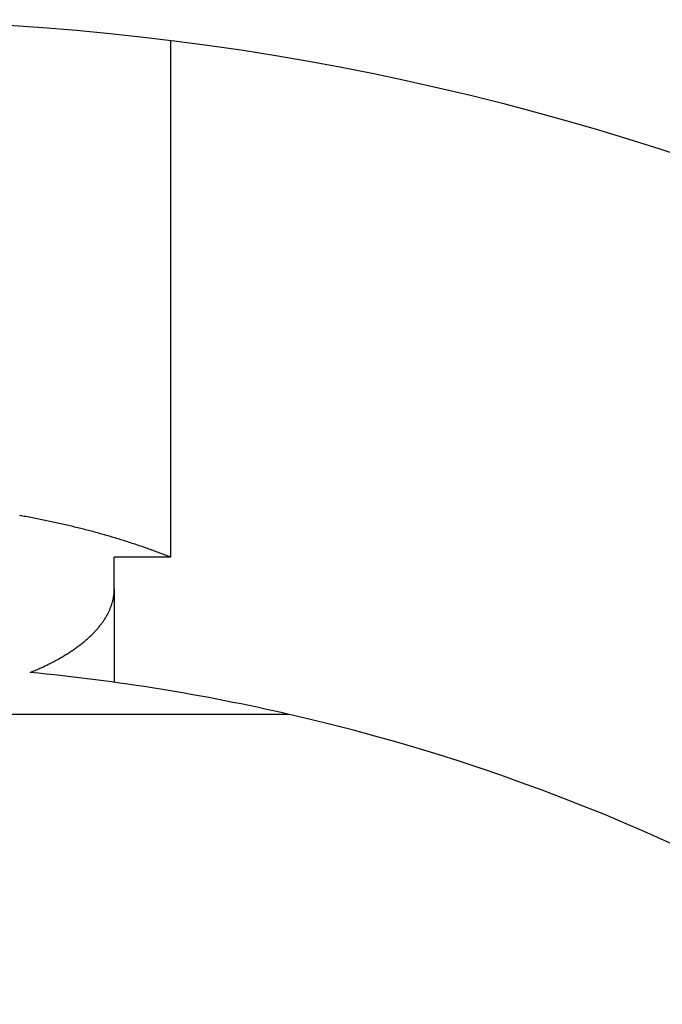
# Model space of a CAD drawing. Extents: x -140 to 296, y -140 to 296.
# Tile 6 of 15: x 9 to 40, y 82 to 130. Entities that reach past the tile are written whole.
import ezdxf

# ---------------------------------------------------------------- set-up
doc = ezdxf.new("R2010")
doc.units = 0
doc.header["$LTSCALE"] = 10
doc.layers.get('0').update_dxf_attribs({"linetype": 'CONTINUOUS'})

msp = doc.modelspace()

# ---------------------------------------------------------------- linework, layer by layer
for p, q in [((16.248, 128.981), (16.248, 103.694)), ((16.248, 103.694), (13.5, 103.694)), ((13.5, 102.152), (13.5, 103.694)), ((13.5, 102.152), (13.5, 97.57)), ((22.051, 96), (-22.051, 96))]:
    msp.add_line(p, q)
for points in [[(16.248, 103.694, 0), (16.184, 103.72, 0), (16.119, 103.745, 0), (16.054, 103.771, 0), (15.989, 103.796, 0), (15.924, 103.821, 0), (15.859, 103.846, 0), (15.794, 103.871, 0), (15.728, 103.896, 0), (15.662, 103.921, 0), (15.596, 103.945, 0), (15.53, 103.97, 0), (15.464, 103.994, 0), (15.397, 104.019, 0), (15.331, 104.043, 0), (15.264, 104.067, 0), (15.197, 104.091, 0), (15.129, 104.115, 0), (15.062, 104.139, 0), (14.994, 104.162, 0), (14.927, 104.186, 0), (14.859, 104.209, 0), (14.79, 104.233, 0), (14.722, 104.256, 0), (14.654, 104.279, 0), (14.585, 104.302, 0), (14.517, 104.325, 0), (14.448, 104.348, 0), (14.379, 104.371, 0), (14.309, 104.393, 0), (14.24, 104.416, 0), (14.17, 104.438, 0), (14.101, 104.461, 0), (14.03, 104.483, 0), (13.96, 104.505, 0), (13.89, 104.527, 0), (13.82, 104.549, 0), (13.749, 104.571, 0), (13.679, 104.592, 0), (13.608, 104.614, 0), (13.537, 104.635, 0), (13.466, 104.656, 0), (13.394, 104.678, 0), (13.323, 104.699, 0), (13.251, 104.72, 0), (13.179, 104.74, 0), (13.107, 104.761, 0), (13.035, 104.782, 0), (12.963, 104.802, 0), (12.891, 104.823, 0), (12.818, 104.843, 0), (12.745, 104.863, 0), (12.673, 104.883, 0), (12.6, 104.903, 0), (12.527, 104.923, 0), (12.453, 104.943, 0), (12.38, 104.962, 0), (12.306, 104.982, 0), (12.233, 105.001, 0), (12.159, 105.02, 0), (12.085, 105.039, 0), (12.011, 105.058, 0), (11.937, 105.077, 0), (11.862, 105.096, 0), (11.788, 105.115, 0), (11.713, 105.133, 0), (11.638, 105.152, 0), (11.563, 105.17, 0), (11.488, 105.188, 0), (11.413, 105.206, 0), (11.338, 105.224, 0), (11.262, 105.242, 0), (11.187, 105.26, 0), (11.111, 105.277, 0), (11.036, 105.295, 0), (10.96, 105.312, 0), (10.883, 105.329, 0), (10.807, 105.346, 0), (10.731, 105.363, 0), (10.655, 105.38, 0), (10.578, 105.397, 0), (10.501, 105.414, 0), (10.425, 105.43, 0), (10.348, 105.446, 0), (10.271, 105.463, 0), (10.193, 105.479, 0), (10.116, 105.495, 0), (10.039, 105.511, 0), (9.961, 105.527, 0), (9.884, 105.542, 0), (9.806, 105.558, 0), (9.728, 105.573, 0), (9.65, 105.588, 0), (9.572, 105.604, 0), (9.494, 105.619, 0), (9.416, 105.634, 0), (9.337, 105.648, 0), (9.259, 105.663, 0), (9.18, 105.678, 0), (9.101, 105.692, 0), (9.023, 105.706, 0), (8.944, 105.72, 0), (8.865, 105.734, 0)], [(9.387, 98.052, 0), (9.448, 98.077, 0), (9.508, 98.102, 0), (9.568, 98.127, 0), (9.628, 98.152, 0), (9.687, 98.178, 0), (9.745, 98.204, 0), (9.804, 98.23, 0), (9.862, 98.255, 0), (9.919, 98.282, 0), (9.976, 98.308, 0), (10.033, 98.335, 0), (10.089, 98.361, 0), (10.146, 98.388, 0), (10.201, 98.415, 0), (10.256, 98.442, 0), (10.311, 98.469, 0), (10.366, 98.497, 0), (10.419, 98.524, 0), (10.473, 98.552, 0), (10.526, 98.58, 0), (10.579, 98.608, 0), (10.631, 98.636, 0), (10.683, 98.664, 0), (10.735, 98.692, 0), (10.786, 98.721, 0), (10.836, 98.749, 0), (10.887, 98.778, 0), (10.936, 98.807, 0), (10.986, 98.836, 0), (11.035, 98.865, 0), (11.083, 98.894, 0), (11.131, 98.924, 0), (11.179, 98.953, 0), (11.226, 98.983, 0), (11.273, 99.013, 0), (11.319, 99.043, 0), (11.365, 99.073, 0), (11.411, 99.103, 0), (11.456, 99.133, 0), (11.5, 99.164, 0), (11.544, 99.194, 0), (11.588, 99.225, 0), (11.631, 99.255, 0), (11.674, 99.286, 0), (11.716, 99.317, 0), (11.758, 99.348, 0), (11.799, 99.379, 0), (11.84, 99.411, 0), (11.88, 99.442, 0), (11.92, 99.474, 0), (11.96, 99.505, 0), (11.999, 99.537, 0), (12.037, 99.569, 0), (12.075, 99.601, 0), (12.113, 99.633, 0), (12.15, 99.665, 0), (12.187, 99.697, 0), (12.223, 99.729, 0), (12.258, 99.762, 0), (12.293, 99.794, 0), (12.328, 99.827, 0), (12.362, 99.859, 0), (12.396, 99.892, 0), (12.429, 99.925, 0), (12.462, 99.958, 0), (12.494, 99.991, 0), (12.526, 100.024, 0), (12.557, 100.057, 0), (12.588, 100.091, 0), (12.619, 100.124, 0), (12.648, 100.158, 0), (12.678, 100.191, 0), (12.707, 100.225, 0), (12.735, 100.258, 0), (12.763, 100.292, 0), (12.79, 100.326, 0), (12.817, 100.36, 0), (12.843, 100.394, 0), (12.869, 100.428, 0), (12.894, 100.462, 0), (12.919, 100.496, 0), (12.943, 100.53, 0), (12.967, 100.565, 0), (12.99, 100.599, 0), (13.013, 100.633, 0), (13.035, 100.668, 0), (13.057, 100.703, 0), (13.078, 100.737, 0), (13.099, 100.772, 0), (13.119, 100.806, 0), (13.139, 100.841, 0), (13.158, 100.876, 0), (13.177, 100.911, 0), (13.195, 100.946, 0), (13.213, 100.981, 0), (13.23, 101.016, 0), (13.246, 101.051, 0), (13.262, 101.086, 0), (13.278, 101.121, 0), (13.293, 101.156, 0), (13.307, 101.191, 0), (13.321, 101.227, 0), (13.335, 101.262, 0), (13.348, 101.297, 0), (13.36, 101.333, 0), (13.372, 101.368, 0), (13.383, 101.403, 0), (13.394, 101.439, 0), (13.405, 101.474, 0), (13.414, 101.51, 0), (13.424, 101.545, 0), (13.432, 101.581, 0), (13.44, 101.617, 0), (13.448, 101.652, 0), (13.455, 101.688, 0), (13.462, 101.723, 0), (13.468, 101.759, 0), (13.473, 101.795, 0), (13.479, 101.83, 0), (13.483, 101.866, 0), (13.487, 101.902, 0), (13.491, 101.937, 0), (13.493, 101.973, 0), (13.496, 102.009, 0), (13.498, 102.045, 0), (13.499, 102.08, 0), (13.5, 102.116, 0), (13.5, 102.152, 0)]]:
    msp.add_polyline3d(points)
msp.add_circle((0, 0), 130)
for start, end in [(77.06363, 84.53122), (57.01231, 77.06363)]:
    msp.add_arc((0, 0), 98.5, start, end)

doc.saveas('drawing.dxf')
